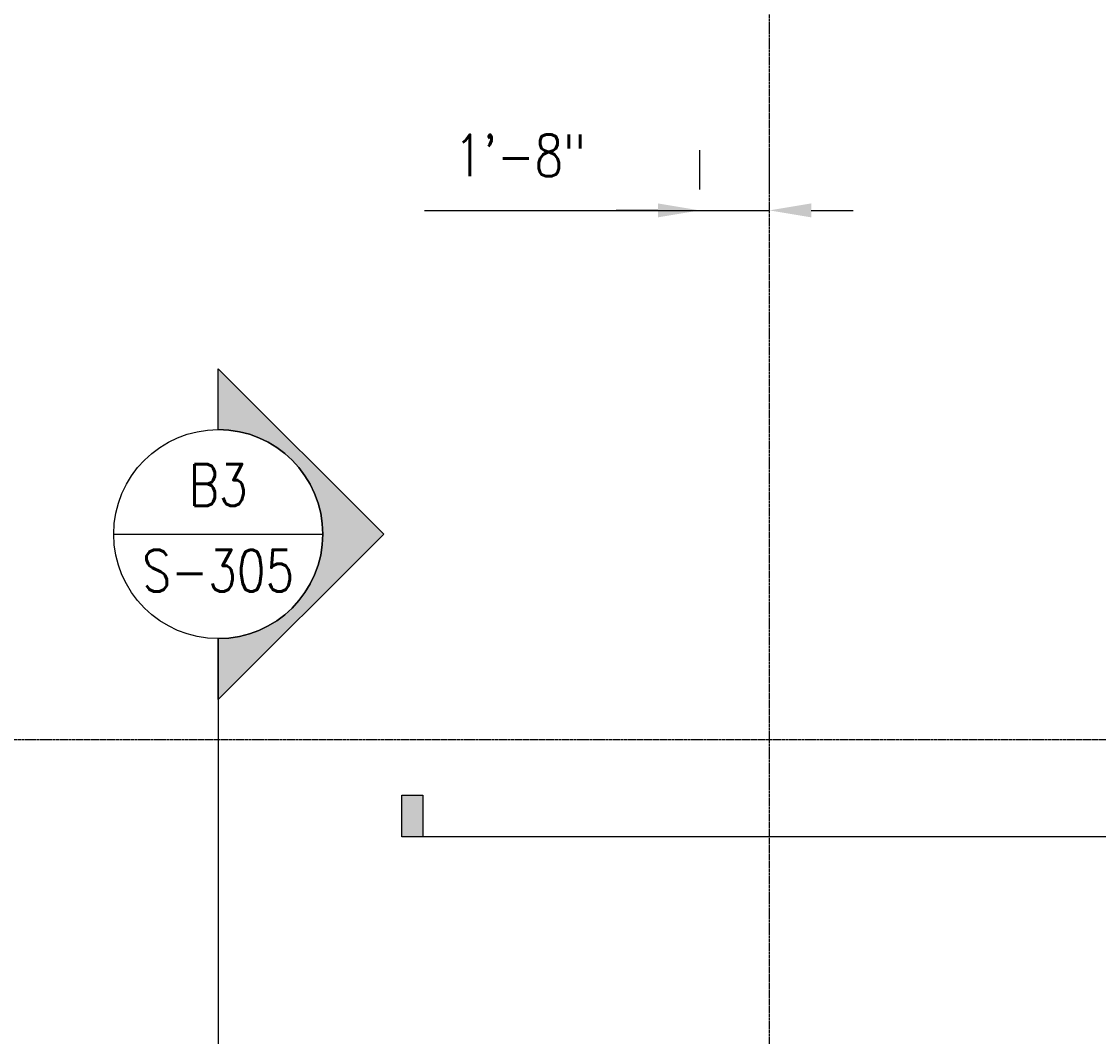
# Model space of a CAD drawing. Header units: inches. Extents: x -19111 to 19111, y -1165 to 819.
# Tile 73 of 78: x -783 to -474, y -524 to -233. Entities that reach past the tile are written whole.
import ezdxf
from ezdxf.enums import TextEntityAlignment as Align

# ---------------------------------------------------------------- set-up
doc = ezdxf.new("R2010")
doc.units = ezdxf.units.IN
doc.header["$MEASUREMENT"] = 0
doc.linetypes.add('CENTER2', pattern=[1.125, 0.75, -0.125, 0.125, -0.125])
doc.layers.add('G-ANNO-SYMB', color=2, linetype='Continuous', lineweight=25)
for name, color, linetype in [('S-ANNO-DIMS', 1, 'Continuous'), ('S-ANNO-SYMB', 2, 'Continuous'), ('S-ANNO-TEXT', 2, 'Continuous'), ('S-GRID', 1, 'CENTER2')]:
    doc.layers.add(name, color=color, linetype=linetype)
doc.styles.add('Annotative', font='romans.shx', dxfattribs={"width": 0.8, "height": 0.125})
doc.styles.add('Arial', font='romans.shx', dxfattribs={"width": 0.8})
doc.styles.add('ROMANS', font='romans.shx', dxfattribs={"width": 0.8})
doc.dimstyles.new('Annotative', dxfattribs={"dimscale": 0, "dimtxt": 0.125, "dimasz": 0.125, "dimexe": 0.18, "dimexo": 0.0625, "dimgap": 0.09, "dimtad": 1, "dimdec": 3, "dimzin": 3, "dimdsep": 46, "dimlunit": 4, "dimtxsty": 'Annotative', "dimcen": 0.09, "dimclrt": 2, "dimazin": 2, "dimtfac": 1, "dimtdec": 3, "dimtmove": 1, "dimatfit": 3, "dimfxl": 1, "dimtfill": 1, "dimfrac": 2, "dimtolj": 1, "dimtzin": 0, "dimarcsym": 0})

# ---------------------------------------------------------------- blocks, each defined once
blk = doc.blocks.new('*D13')
at = {"layer": 'Defpoints', "color": 0, "transparency": 16777216}
for p in [(-1274.76, -439.16), (-696.8, -439.16), (-1283.25, -739.16)]:
    blk.add_point(p, dxfattribs=at)
at = {"layer": 'S-ANNO-DIMS', "color": 0, "lineweight": -2, "transparency": 16777216}
blk.add_line((-1274.76, -727.16), (-1274.76, -451.16), dxfattribs=at)
at = {"layer": 'S-ANNO-DIMS', "color": 0, "transparency": 16777216}
for points in [[(-1276.76, -451.16), (-1272.76, -451.16), (-1274.76, -439.16)], [(-1276.76, -727.16), (-1272.76, -727.16), (-1274.76, -739.16)]]:
    blk.add_solid(points, dxfattribs=at)
at = {"layer": 'S-ANNO-DIMS', "color": 2, "lineweight": -3, "transparency": 16777216, "insert": (-1290.55, -589.16), "char_height": 12, "width": 60.1647, "attachment_point": 5, "rotation": 90, "style": 'Annotative', "bg_fill": 3, "box_fill_scale": 1.25, "bg_fill_color": 256, "bg_fill_true_color": 13158600, "bg_fill_transparency": 0}
blk.add_mtext('\\A1;25\'-0"', dxfattribs=at)
blk = doc.blocks.new('*D9')
at = {"layer": 'Defpoints', "color": 0, "transparency": 16777216}
for p in [(-1283.25, -139.16), (-1274.76, -139.16), (-696.8, -439.16)]:
    blk.add_point(p, dxfattribs=at)
at = {"layer": 'S-ANNO-DIMS', "color": 0, "lineweight": -2, "transparency": 16777216}
blk.add_line((-1274.76, -427.16), (-1274.76, -151.16), dxfattribs=at)
at = {"layer": 'S-ANNO-DIMS', "color": 0, "transparency": 16777216}
for points in [[(-1276.76, -151.16), (-1272.76, -151.16), (-1274.76, -139.16)], [(-1276.76, -427.16), (-1272.76, -427.16), (-1274.76, -439.16)]]:
    blk.add_solid(points, dxfattribs=at)
at = {"layer": 'S-ANNO-DIMS', "color": 2, "lineweight": -3, "transparency": 16777216, "insert": (-1290.55, -289.16), "char_height": 12, "width": 60.1647, "attachment_point": 5, "rotation": 90, "style": 'Annotative', "bg_fill": 3, "box_fill_scale": 1.25, "bg_fill_color": 256, "bg_fill_true_color": 13158600, "bg_fill_transparency": 0}
blk.add_mtext('\\A1;25\'-0"', dxfattribs=at)
blk = doc.blocks.new('*D10')
at = {"layer": 'Defpoints', "color": 0, "transparency": 16777216}
for p in [(-612.02, 63.34), (-612.02, -95.16), (-833.98, -511.16)]:
    blk.add_point(p, dxfattribs=at)
at = {"layer": 'S-ANNO-DIMS', "color": 0, "lineweight": -2, "transparency": 16777216}
for p, q in [((-833.98, -505.16), (-833.98, 80.62)), ((-612.02, -89.16), (-612.02, 80.62)), ((-821.98, 63.34), (-624.02, 63.34))]:
    blk.add_line(p, q, dxfattribs=at)
at = {"layer": 'S-ANNO-DIMS', "color": 0, "transparency": 16777216}
for points in [[(-821.98, 65.34), (-821.98, 61.34), (-833.98, 63.34)], [(-624.02, 65.34), (-624.02, 61.34), (-612.02, 63.34)]]:
    blk.add_solid(points, dxfattribs=at)
at = {"layer": 'S-ANNO-DIMS', "color": 2, "lineweight": -3, "transparency": 16777216, "insert": (-723, 79.13), "char_height": 12, "width": 60.1647, "attachment_point": 5, "style": 'Annotative', "bg_fill": 3, "box_fill_scale": 1.25, "bg_fill_color": 256, "bg_fill_true_color": 13158600, "bg_fill_transparency": 0}
blk.add_mtext('\\A1;18\'-6"', dxfattribs=at)
blk = doc.blocks.new('*D22')
at = {"layer": 'Defpoints', "color": 0, "transparency": 16777216}
for p in [(1117.02, 159.34), (-1116.98, -794.16), (1117.02, -794.16)]:
    blk.add_point(p, dxfattribs=at)
at = {"layer": 'S-ANNO-DIMS', "color": 0, "lineweight": -2, "transparency": 16777216}
for p, q in [((-1116.98, -788.16), (-1116.98, 176.62)), ((1117.02, -788.16), (1117.02, 176.62)), ((-1104.98, 159.34), (1105.02, 159.34))]:
    blk.add_line(p, q, dxfattribs=at)
at = {"layer": 'S-ANNO-DIMS', "color": 0, "transparency": 16777216}
for points in [[(-1104.98, 161.34), (-1104.98, 157.34), (-1116.98, 159.34)], [(1105.02, 161.34), (1105.02, 157.34), (1117.02, 159.34)]]:
    blk.add_solid(points, dxfattribs=at)
at = {"layer": 'S-ANNO-DIMS', "color": 2, "lineweight": -3, "transparency": 16777216, "insert": (0.02, 172.49), "char_height": 12, "width": 71.0179, "attachment_point": 5, "style": 'Annotative', "bg_fill": 3, "box_fill_scale": 1.25, "bg_fill_color": 256, "bg_fill_true_color": 13158600, "bg_fill_transparency": 0}
blk.add_mtext('\\A1;186\'-2"', dxfattribs=at)
blk = doc.blocks.new('*D23')
at = {"layer": 'Defpoints', "color": 0, "transparency": 16777216}
for p in [(-1116.98, 110.88), (-612.02, -95.16), (-1116.98, -794.16)]:
    blk.add_point(p, dxfattribs=at)
at = {"layer": 'S-ANNO-DIMS', "color": 0, "lineweight": -2, "transparency": 16777216}
for p, q in [((-1116.98, -788.16), (-1116.98, 128.16)), ((-612.02, -89.16), (-612.02, 128.16)), ((-624.02, 110.88), (-1104.98, 110.88))]:
    blk.add_line(p, q, dxfattribs=at)
at = {"layer": 'S-ANNO-DIMS', "color": 0, "transparency": 16777216}
for points in [[(-1104.98, 112.88), (-1104.98, 108.88), (-1116.98, 110.88)], [(-624.02, 112.88), (-624.02, 108.88), (-612.02, 110.88)]]:
    blk.add_solid(points, dxfattribs=at)
at = {"layer": 'S-ANNO-DIMS', "color": 2, "lineweight": -3, "transparency": 16777216, "insert": (-880.5, 124.02), "char_height": 12, "width": 71.0179, "attachment_point": 5, "style": 'Annotative', "bg_fill": 3, "box_fill_scale": 1.25, "bg_fill_color": 256, "bg_fill_true_color": 13158600, "bg_fill_transparency": 0}
blk.add_mtext('\\A1;42\'-1"', dxfattribs=at)
blk = doc.blocks.new('*D28')
at = {"layer": 'Defpoints', "color": 0, "transparency": 16777216}
for p in [(-588.02, -287.16), (-568.02, -287.16), (-568.02, -287.16)]:
    blk.add_point(p, dxfattribs=at)
at = {"layer": 'S-ANNO-DIMS', "color": 0, "lineweight": -2, "transparency": 16777216}
for p, q in [((-588.02, -281.16), (-588.02, -269.88)), ((-568.02, -281.16), (-568.02, -269.88)), ((-666.98, -287.16), (-588.02, -287.16)), ((-600.02, -287.16), (-612.02, -287.16)), ((-588.02, -287.16), (-568.02, -287.16)), ((-588.02, -287.16), (-568.02, -287.16)), ((-556.02, -287.16), (-544.02, -287.16))]:
    blk.add_line(p, q, dxfattribs=at)
at = {"layer": 'S-ANNO-DIMS', "color": 0, "transparency": 16777216}
for points in [[(-600.02, -285.16), (-600.02, -289.16), (-588.02, -287.16)], [(-556.02, -285.16), (-556.02, -289.16), (-568.02, -287.16)]]:
    blk.add_solid(points, dxfattribs=at)
at = {"layer": 'S-ANNO-DIMS', "color": 2, "transparency": 16777216, "insert": (-639.59, -271.38), "char_height": 12, "attachment_point": 5, "style": 'Annotative', "bg_fill": 3, "box_fill_scale": 1.25, "bg_fill_color": 256, "bg_fill_true_color": 13158600, "bg_fill_transparency": 0}
blk.add_mtext('\\A1;1\'-8"', dxfattribs=at)
blk = doc.blocks.new('*U33')
at = {"lineweight": -3}
h = blk.add_hatch(color=256, dxfattribs=at)
edge = h.paths.add_edge_path()
edge.add_line((0, 0.3125), (0, 0.4947))
edge.add_line((0, 0.4947), (0.4947, 0))
edge.add_line((0.4947, 0), (0, -0.4947))
edge.add_line((0, -0.4947), (0, -0.3125))
edge.add_arc((0, 0), 0.3125, 270, 450)
for p, q in [((0.4947, 0), (0, 0.4947)), ((-0.3125, 0), (0.3125, 0)), ((0, -0.4947), (0.4947, 0))]:
    blk.add_line(p, q, dxfattribs=at)
at = {"linetype": 'Continuous', "lineweight": -3}
blk.add_line((0, -0.3125), (0, -4.924), dxfattribs=at)
at = {"lineweight": -3, "flags": 128}
blk.add_lwpolyline([(0, 0.3125), (0, 0.4947), (0.4947, 0), (0, -0.4947), (0, -0.3125, 1), (0, 0.3125)], format="xyb", close=True, dxfattribs=at)
blk.add_lwpolyline([(0.0156, 0.3125), (0.0156, 0.3125)], dxfattribs=at)
blk.add_lwpolyline([(0.0156, 0.3125), (0.0156, 0.3125)], dxfattribs=at)
at = {"lineweight": -3}
blk.add_circle((0, 0), 0.3125, dxfattribs=at)
at = {"linetype": 'Continuous', "lineweight": -3, "style": 'Arial'}
blk.add_attdef('X#', text='', height=0.0938, dxfattribs=at).set_placement((0, 0.0469), align=Align.BOTTOM_CENTER)
blk.add_attdef('X-###', text='', height=0.0938, dxfattribs=at).set_placement((0, -0.0469), align=Align.TOP_CENTER)
blk = doc.blocks.new('*U44')
at = {"lineweight": -3}
blk.add_hatch(color=256, dxfattribs=at).paths.add_polyline_path([(-10.5031, 0), (-10.5656, 0), (-10.5656, 0.125), (-10.5031, 0.125)])
at = {"linetype": 'Continuous', "lineweight": -3}
blk.add_line((4.0501, 0), (-10.5656, 0), dxfattribs=at)
at = {"lineweight": -3, "flags": 128}
blk.add_lwpolyline([(-10.5031, 0), (-10.5656, 0), (-10.5656, 0.125), (-10.5031, 0.125), (-10.5031, 0)], close=True, dxfattribs=at)
at = {"linetype": 'Continuous', "lineweight": -3, "style": 'Arial'}
blk.add_attdef('X#', text='', height=0.0938, dxfattribs=at).set_placement((4.3626, 0.0469), align=Align.BOTTOM_CENTER)
blk.add_attdef('X-###', text='', height=0.0938, dxfattribs=at).set_placement((4.3626, -0.0469), align=Align.TOP_CENTER)

msp = doc.modelspace()

# ---------------------------------------------------------------- linework, layer by layer
at = {"layer": 'S-GRID', "lineweight": -3}
for p, q in [((-567.9843, -812.2511), (-567.9843, 197.1832)), ((644.5128, -439.1635), (-1328.8097, -439.1635))]:
    msp.add_line(p, q, dxfattribs=at)

# ---------------------------------------------------------------- next in the draw order: dimensions: what is measured, and where the dimension line sits
at = {"layer": 'S-ANNO-DIMS', "lineweight": -3}
dim = msp.add_linear_dim(base=(-1274.7625, -439.1635), p1=(-1283.2477, -739.1635), p2=(-696.7955, -439.1635), angle=90, dimstyle='Annotative', override={"dimpost": '\\X', "dimse1": 1, "dimse2": 1}, dxfattribs=at)
dim.commit()
dim.dimension.update_dxf_attribs({"geometry": '*D13', "text_midpoint": (-1290.5453, -589.1635)})

# ---------------------------------------------------------------- next in the draw order: dimensions: what is measured, and where the dimension line sits
dim = msp.add_linear_dim(base=(-1274.7625, -139.1635), p1=(-696.7955, -439.1635), p2=(-1283.2477, -139.1635), angle=90, dimstyle='Annotative', override={"dimpost": '\\X', "dimse1": 1, "dimse2": 1}, dxfattribs=at)
dim.commit()
dim.dimension.update_dxf_attribs({"geometry": '*D9', "text_midpoint": (-1290.5453, -289.1635)})

# ---------------------------------------------------------------- next in the draw order: dimensions: what is measured, and where the dimension line sits
dim = msp.add_linear_dim(base=(-612.0157, 63.3437), p1=(-833.9843, -511.1635), p2=(-612.0157, -95.1635), dimstyle='Annotative', override={"dimpost": '\\X'}, dxfattribs=at)
dim.commit()
dim.dimension.update_dxf_attribs({"geometry": '*D10', "text_midpoint": (-723, 79.1266)})

# ---------------------------------------------------------------- next in the draw order: dimensions: what is measured, and where the dimension line sits
dim = msp.add_linear_dim(base=(1117.0157, 159.3437), p1=(-1116.9843, -794.1635), p2=(1117.0157, -794.1635), dimstyle='Annotative', override={"dimgap": 0.0625, "dimpost": '\\X'}, dxfattribs=at)
dim.commit()
dim.dimension.update_dxf_attribs({"geometry": '*D22', "text_midpoint": (0.0157, 159.3437), "dimtype": 160})

# ---------------------------------------------------------------- next in the draw order: dimensions: what is measured, and where the dimension line sits
dim = msp.add_linear_dim(base=(-1116.9843, 110.8767), p1=(-612.0157, -95.1635), p2=(-1116.9843, -794.1635), angle=180, dimstyle='Annotative', override={"dimgap": 0.0625, "dimpost": '\\X'}, dxfattribs=at)
dim.commit()
dim.dimension.update_dxf_attribs({"geometry": '*D23', "text_midpoint": (-880.5, 110.8767), "dimtype": 160})

# ---------------------------------------------------------------- next in the draw order: block references
at = {"layer": 'G-ANNO-SYMB', "lineweight": -3}
ref = msp.add_blockref('*U33', (-726.2078, -380.0883), dxfattribs=dict(at, xscale=96, yscale=96, zscale=96))
ref.add_attrib('X-###', 'S-305', dxfattribs={"layer": 'S-ANNO-SYMB', "color": 1, "linetype": 'Continuous', "lineweight": -2, "height": 12, "style": 'ROMANS', "width": 0.8}).set_placement((-726.2078, -384.5883), align=Align.TOP_CENTER)
ref.add_attrib('X#', 'B3', dxfattribs={"layer": 'S-ANNO-TEXT', "color": 1, "linetype": 'Continuous', "lineweight": -2, "height": 12, "style": 'ROMANS', "width": 0.8}).set_placement((-726.2078, -375.5883), align=Align.BOTTOM_CENTER)
at = {"layer": 'G-ANNO-SYMB', "lineweight": -3, "xscale": 96, "yscale": 96, "zscale": 96}
msp.add_blockref('*U44', (340.8081, -467.0184), dxfattribs=at)

# ---------------------------------------------------------------- next in the draw order: dimensions: what is measured, and where the dimension line sits
at = {"layer": 'S-ANNO-DIMS'}
dim = msp.add_linear_dim(base=(-568.0156, -287.1635), p1=(-588.0156, -287.1635), p2=(-568.0156, -287.1635), dimstyle='Annotative', override={"dimpost": '\\X'}, dxfattribs=at)
dim.commit()
dim.dimension.update_dxf_attribs({"geometry": '*D28', "text_midpoint": (-639.593, -286.8694), "dimtype": 160})

doc.saveas('drawing.dxf')
